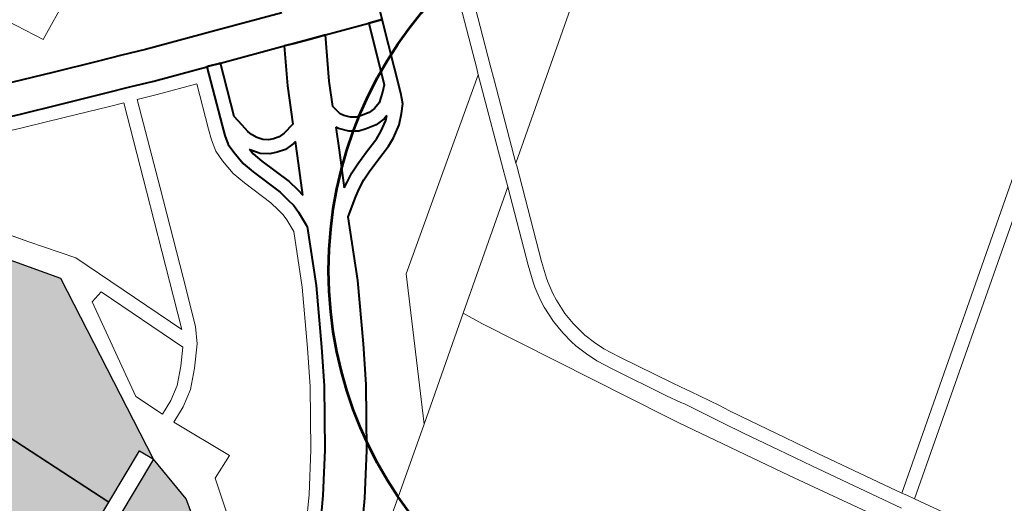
# Model space of a CAD drawing. Header units: metres. Extents: x 148316 to 148653, y 486436 to 486744.
# Tile 86 of 110: x 148554.2 to 148558.43, y 486722.86 to 486724.94. Entities that reach past the tile are written whole.
import ezdxf

# ---------------------------------------------------------------- set-up
doc = ezdxf.new("R2010")
doc.units = ezdxf.units.M
doc.header["$MEASUREMENT"] = 0
for name, color, linetype, lineweight in [('WVB-pen-brm-dik 018', 6, 'Continuous', 13), ('WVB-pen-dik 035', 1, 'Continuous', 40), ('WVB-raster-20%', 254, 'Continuous', 30), ('WVB-raster-60%', 253, 'Continuous', 30), ('WVB-tekst-dik 050', 1, 'Continuous', 53)]:
    doc.layers.add(name, color=color, linetype=linetype, lineweight=lineweight)

# ---------------------------------------------------------------- blocks, each defined once
blk = doc.blocks.new('INZET')
at = {"layer": 'WVB-raster-20%'}
blk.add_hatch(color=256, dxfattribs=at).paths.add_polyline_path([(-0.05857, -0.074544), (-0.059032, -0.073172), (-0.059458, -0.072184), (-0.059808, -0.071472), (-0.060377, -0.070476), (-0.060714, -0.069999), (-0.060456, -0.069844), (-0.060348, -0.069779), (-0.059559, -0.069272), (-0.058893, -0.068824), (-0.058367, -0.068452), (-0.057858, -0.068079), (-0.056703, -0.069784), (-0.055396, -0.073106), (-0.055549, -0.073174), (-0.058112, -0.074323), (-0.058298, -0.074413)])
at = {"layer": 'WVB-raster-60%'}
for points in [[(-0.055396, -0.073106), (-0.056703, -0.069784), (-0.057858, -0.068079), (-0.056474, -0.066983), (-0.056157, -0.066679), (-0.055901, -0.066373), (-0.055635, -0.066014), (-0.055455, -0.065742), (-0.055443, -0.065719), (-0.053455, -0.068594), (-0.054079, -0.072909), (-0.05422, -0.072589)], [(-0.057173, -0.079618), (-0.057525, -0.078043), (-0.057998, -0.078257), (-0.058015, -0.07805), (-0.058025, -0.07794), (-0.057512, -0.077707), (-0.057617, -0.07727), (-0.058215, -0.074761), (-0.057964, -0.07464), (-0.055407, -0.073494), (-0.054079, -0.072909), (-0.054005, -0.074008), (-0.055278, -0.078727)]]:
    blk.add_hatch(color=256, dxfattribs=at).paths.add_polyline_path(points)
at = {"layer": 'WVB-pen-brm-dik 018'}
for p, q in [((-0.050783, -0.064194), (-0.052158, -0.061556)), ((-0.052158, -0.061556), (-0.050783, -0.064194)), ((-0.048069, -0.062894), (-0.050783, -0.064194)), ((-0.050783, -0.064194), (-0.048069, -0.062894)), ((-0.051849, -0.064566), (-0.051024, -0.064892)), ((-0.052112, -0.065215), (-0.053058, -0.064824)), ((-0.051024, -0.064892), (-0.050091, -0.065263)), ((-0.052224, -0.065493), (-0.05316, -0.065106)), ((-0.05316, -0.065106), (-0.052224, -0.065493)), ((-0.051282, -0.065543), (-0.052112, -0.065215)), ((-0.050091, -0.065263), (-0.049605, -0.065453)), ((-0.054991, -0.065492), (-0.053558, -0.067558)), ((-0.053558, -0.067558), (-0.054991, -0.065492)), ((-0.051393, -0.065822), (-0.052224, -0.065493)), ((-0.052224, -0.065493), (-0.051393, -0.065822)), ((-0.049605, -0.065453), (-0.049119, -0.065644)), ((-0.055443, -0.065719), (-0.053455, -0.068594)), ((-0.050348, -0.065915), (-0.051282, -0.065543)), ((-0.049119, -0.065644), (-0.047987, -0.066065)), ((-0.034593, -0.06557), (-0.044058, -0.072243)), ((-0.044058, -0.072243), (-0.034593, -0.06557)), ((-0.050458, -0.066194), (-0.051393, -0.065822)), ((-0.051393, -0.065822), (-0.050458, -0.066194)), ((-0.04986, -0.066105), (-0.050348, -0.065915)), ((-0.049369, -0.066298), (-0.04986, -0.066105)), ((-0.047987, -0.066065), (-0.047758, -0.06615)), ((-0.050867, -0.068134), (-0.050166, -0.066307)), ((-0.050166, -0.066307), (-0.050867, -0.068134)), ((-0.050166, -0.066307), (-0.050458, -0.066194)), ((-0.050458, -0.066194), (-0.050166, -0.066307)), ((-0.04826, -0.06671), (-0.049369, -0.066298)), ((-0.047758, -0.06615), (-0.046282, -0.0667)), ((-0.049887, -0.066417), (-0.050587, -0.068242)), ((-0.049887, -0.066417), (-0.050587, -0.068242)), ((-0.049476, -0.066578), (-0.049887, -0.066417)), ((-0.049476, -0.066578), (-0.049887, -0.066417)), ((-0.048649, -0.066886), (-0.049476, -0.066578)), ((-0.048649, -0.066886), (-0.049476, -0.066578)), ((-0.048727, -0.067928), (-0.04826, -0.06671)), ((-0.049007, -0.06782), (-0.048649, -0.066886)), ((-0.049007, -0.06782), (-0.048649, -0.066886)), ((-0.047979, -0.066815), (-0.048403, -0.067922)), ((-0.04665, -0.06731), (-0.047979, -0.066815)), ((-0.047094, -0.068048), (-0.04665, -0.06731)), ((-0.053558, -0.067558), (-0.052937, -0.068421)), ((-0.052937, -0.068421), (-0.053558, -0.067558)), ((-0.044355, -0.067417), (-0.044609, -0.068069)), ((-0.049094, -0.068044), (-0.049007, -0.06782)), ((-0.049094, -0.068044), (-0.049007, -0.06782)), ((-0.045792, -0.067629), (-0.046307, -0.068485)), ((-0.044891, -0.067965), (-0.045792, -0.067629)), ((-0.049158, -0.068301), (-0.049094, -0.068044)), ((-0.049158, -0.068301), (-0.049094, -0.068044)), ((-0.048807, -0.068135), (-0.048727, -0.067928)), ((-0.048403, -0.067922), (-0.048372, -0.068173)), ((-0.045386, -0.069234), (-0.044891, -0.067965)), ((-0.051583, -0.069993), (-0.050867, -0.068134)), ((-0.050867, -0.068134), (-0.051583, -0.069993)), ((-0.050587, -0.068242), (-0.051303, -0.070101)), ((-0.050587, -0.068242), (-0.051303, -0.070101)), ((-0.048858, -0.068338), (-0.048807, -0.068135)), ((-0.048372, -0.068173), (-0.048351, -0.06835)), ((-0.047471, -0.068784), (-0.047094, -0.068048)), ((-0.044609, -0.068069), (-0.0452, -0.069583)), ((-0.042842, -0.068198), (-0.043568, -0.070101)), ((-0.043568, -0.070101), (-0.042842, -0.068198)), ((-0.052937, -0.068421), (-0.051975, -0.070995)), ((-0.051975, -0.070995), (-0.052937, -0.068421)), ((-0.049158, -0.068549), (-0.049158, -0.068301)), ((-0.049158, -0.068549), (-0.049158, -0.068301)), ((-0.048858, -0.068538), (-0.048858, -0.068338)), ((-0.048351, -0.06835), (-0.048324, -0.068448)), ((-0.048324, -0.068448), (-0.048269, -0.068568)), ((-0.043288, -0.070208), (-0.042564, -0.068312)), ((-0.042564, -0.068312), (-0.043288, -0.070208)), ((-0.053455, -0.068594), (-0.054079, -0.072909)), ((-0.049132, -0.068904), (-0.049158, -0.068549)), ((-0.049132, -0.068904), (-0.049158, -0.068549)), ((-0.048834, -0.068855), (-0.048858, -0.068538)), ((-0.048269, -0.068568), (-0.048191, -0.068681)), ((-0.046307, -0.068485), (-0.046556, -0.068971)), ((-0.048764, -0.069125), (-0.048834, -0.068855)), ((-0.04853, -0.068718), (-0.048546, -0.068683)), ((-0.048546, -0.068683), (-0.048537, -0.068805)), ((-0.048537, -0.068805), (-0.048476, -0.069042)), ((-0.04841, -0.068891), (-0.04853, -0.068718)), ((-0.048191, -0.068681), (-0.048091, -0.068755)), ((-0.048091, -0.068755), (-0.047995, -0.068799)), ((-0.047995, -0.068799), (-0.047872, -0.068834)), ((-0.047872, -0.068834), (-0.047742, -0.068834)), ((-0.047742, -0.068834), (-0.047471, -0.068784)), ((-0.049052, -0.069208), (-0.049132, -0.068904)), ((-0.049052, -0.069208), (-0.049132, -0.068904)), ((-0.048476, -0.069042), (-0.048254, -0.069741)), ((-0.048245, -0.069015), (-0.04841, -0.068891)), ((-0.048099, -0.069081), (-0.048245, -0.069015)), ((-0.047914, -0.069134), (-0.048099, -0.069081)), ((-0.046556, -0.068971), (-0.046516, -0.06919)), ((-0.048837, -0.069886), (-0.049052, -0.069208)), ((-0.048837, -0.069886), (-0.049052, -0.069208)), ((-0.048545, -0.069814), (-0.048764, -0.069125)), ((-0.047714, -0.069134), (-0.047914, -0.069134)), ((-0.047786, -0.069399), (-0.047644, -0.069121)), ((-0.047644, -0.069121), (-0.047714, -0.069134)), ((-0.046516, -0.06919), (-0.046478, -0.069265)), ((-0.046478, -0.069265), (-0.046382, -0.069379)), ((-0.045509, -0.069341), (-0.045386, -0.069234)), ((-0.053193, -0.069396), (-0.053607, -0.071593)), ((-0.053607, -0.071593), (-0.053193, -0.069396)), ((-0.052917, -0.069332), (-0.053193, -0.069396)), ((-0.053193, -0.069396), (-0.052917, -0.069332)), ((-0.052175, -0.071318), (-0.052917, -0.069332)), ((-0.052917, -0.069332), (-0.052175, -0.071318)), ((-0.04818, -0.070149), (-0.047786, -0.069399)), ((-0.046761, -0.069371), (-0.046987, -0.069814)), ((-0.046731, -0.069431), (-0.046761, -0.069371)), ((-0.046585, -0.069603), (-0.046731, -0.069431)), ((-0.046382, -0.069379), (-0.046272, -0.069455)), ((-0.046272, -0.069455), (-0.046168, -0.069489)), ((-0.046168, -0.069489), (-0.045993, -0.069528)), ((-0.045854, -0.069528), (-0.045703, -0.069486)), ((-0.045703, -0.069486), (-0.045509, -0.069341)), ((-0.046408, -0.069726), (-0.046585, -0.069603)), ((-0.046248, -0.069779), (-0.046408, -0.069726)), ((-0.045993, -0.069528), (-0.045854, -0.069528)), ((-0.0452, -0.069583), (-0.0453, -0.069796)), ((-0.048798, -0.070099), (-0.048837, -0.069886)), ((-0.048798, -0.070099), (-0.048837, -0.069886)), ((-0.048503, -0.070046), (-0.048545, -0.069814)), ((-0.048254, -0.069741), (-0.048208, -0.069993)), ((-0.046987, -0.069814), (-0.047368, -0.070539)), ((-0.046026, -0.069828), (-0.046248, -0.069779)), ((-0.045813, -0.069828), (-0.046026, -0.069828)), ((-0.046023, -0.070007), (-0.045803, -0.069877)), ((-0.045724, -0.069804), (-0.045813, -0.069828)), ((-0.045803, -0.069877), (-0.045724, -0.069804)), ((-0.0453, -0.069796), (-0.045441, -0.069949)), ((-0.051975, -0.070995), (-0.051583, -0.069993)), ((-0.051583, -0.069993), (-0.051975, -0.070995)), ((-0.051303, -0.070101), (-0.051699, -0.071112)), ((-0.051303, -0.070101), (-0.051699, -0.071112)), ((-0.048772, -0.070246), (-0.048798, -0.070099)), ((-0.048772, -0.070246), (-0.048798, -0.070099)), ((-0.048472, -0.07022), (-0.048503, -0.070046)), ((-0.048208, -0.069993), (-0.04818, -0.070149)), ((-0.046529, -0.070185), (-0.046184, -0.070077)), ((-0.046184, -0.070077), (-0.046023, -0.070007)), ((-0.045622, -0.070118), (-0.045886, -0.070275)), ((-0.045441, -0.069949), (-0.045622, -0.070118)), ((-0.043568, -0.070101), (-0.043616, -0.070227)), ((-0.043616, -0.070227), (-0.043568, -0.070101)), ((-0.048772, -0.07038), (-0.048772, -0.070246)), ((-0.048772, -0.07038), (-0.048772, -0.070246)), ((-0.048472, -0.070389), (-0.048472, -0.07022)), ((-0.043616, -0.070227), (-0.047357, -0.072809)), ((-0.047357, -0.072809), (-0.043616, -0.070227)), ((-0.047249, -0.070472), (-0.047051, -0.070367)), ((-0.047051, -0.070367), (-0.04683, -0.070286)), ((-0.04683, -0.070286), (-0.046529, -0.070185)), ((-0.046078, -0.070359), (-0.046437, -0.070471)), ((-0.045886, -0.070275), (-0.046078, -0.070359)), ((-0.043616, -0.070227), (-0.043694, -0.070434)), ((-0.043694, -0.070434), (-0.043616, -0.070227)), ((-0.043414, -0.07054), (-0.043288, -0.070208)), ((-0.043288, -0.070208), (-0.043414, -0.07054)), ((-0.048791, -0.070671), (-0.048772, -0.07038)), ((-0.048791, -0.070671), (-0.048772, -0.07038)), ((-0.048494, -0.070727), (-0.048472, -0.070389)), ((-0.047368, -0.070539), (-0.047249, -0.070472)), ((-0.046731, -0.070569), (-0.046929, -0.070642)), ((-0.046437, -0.070471), (-0.046731, -0.070569)), ((-0.043694, -0.070434), (-0.04436, -0.072192)), ((-0.04436, -0.072192), (-0.043694, -0.070434)), ((-0.044058, -0.072243), (-0.043414, -0.07054)), ((-0.043414, -0.07054), (-0.044058, -0.072243)), ((-0.049342, -0.071751), (-0.048791, -0.070671)), ((-0.049342, -0.071751), (-0.048791, -0.070671)), ((-0.049078, -0.071895), (-0.048495, -0.070751)), ((-0.048495, -0.070751), (-0.048494, -0.070727)), ((-0.047105, -0.070735), (-0.047274, -0.07083)), ((-0.046929, -0.070642), (-0.047105, -0.070735)), ((-0.047274, -0.07083), (-0.047661, -0.071095)), ((-0.051699, -0.071112), (-0.05188, -0.071438)), ((-0.051699, -0.071112), (-0.05188, -0.071438)), ((-0.047661, -0.071095), (-0.048288, -0.072327)), ((-0.052447, -0.071622), (-0.052175, -0.071318)), ((-0.052175, -0.071318), (-0.052447, -0.071622)), ((-0.053607, -0.071593), (-0.053363, -0.072234)), ((-0.053363, -0.072234), (-0.053607, -0.071593)), ((-0.052751, -0.071915), (-0.052447, -0.071622)), ((-0.052447, -0.071622), (-0.052751, -0.071915)), ((-0.05188, -0.071438), (-0.052231, -0.07183)), ((-0.05188, -0.071438), (-0.052231, -0.07183)), ((-0.052231, -0.07183), (-0.052566, -0.072154)), ((-0.052231, -0.07183), (-0.052566, -0.072154)), ((-0.050005, -0.072886), (-0.049342, -0.071751)), ((-0.050005, -0.072886), (-0.049342, -0.071751)), ((-0.053047, -0.072097), (-0.052751, -0.071915)), ((-0.052751, -0.071915), (-0.053047, -0.072097)), ((-0.049748, -0.07304), (-0.049078, -0.071895)), ((-0.053363, -0.072234), (-0.053047, -0.072097)), ((-0.053047, -0.072097), (-0.053363, -0.072234)), ((-0.052566, -0.072154), (-0.052908, -0.072364)), ((-0.052566, -0.072154), (-0.052908, -0.072364)), ((-0.04436, -0.072192), (-0.044497, -0.072553)), ((-0.044497, -0.072553), (-0.04436, -0.072192)), ((-0.044058, -0.072243), (-0.044079, -0.072299)), ((-0.044079, -0.072299), (-0.044058, -0.072243)), ((-0.052908, -0.072364), (-0.053264, -0.072518)), ((-0.052908, -0.072364), (-0.053264, -0.072518)), ((-0.048288, -0.072327), (-0.048975, -0.073502)), ((-0.044079, -0.072299), (-0.044835, -0.074278)), ((-0.044835, -0.074278), (-0.044079, -0.072299)), ((-0.05422, -0.072589), (-0.055396, -0.073106)), ((-0.054079, -0.072909), (-0.05422, -0.072589)), ((-0.053264, -0.072518), (-0.052704, -0.073788)), ((-0.053264, -0.072518), (-0.052704, -0.073788)), ((-0.046848, -0.07421), (-0.044497, -0.072553)), ((-0.044497, -0.072553), (-0.046848, -0.07421)), ((-0.044497, -0.072553), (-0.045117, -0.074176)), ((-0.045117, -0.074176), (-0.044497, -0.072553)), ((-0.050435, -0.07359), (-0.050005, -0.072886)), ((-0.050435, -0.07359), (-0.050005, -0.072886)), ((-0.047357, -0.072809), (-0.04891, -0.075663)), ((-0.04891, -0.075663), (-0.047357, -0.072809)), ((-0.055396, -0.073106), (-0.055549, -0.073174)), ((-0.055407, -0.073494), (-0.054079, -0.072909)), ((-0.054079, -0.072909), (-0.054005, -0.074008)), ((-0.050184, -0.073754), (-0.049748, -0.07304)), ((-0.048975, -0.073502), (-0.049431, -0.074248)), ((-0.051213, -0.0747), (-0.050435, -0.07359)), ((-0.051213, -0.0747), (-0.050435, -0.07359)), ((-0.052704, -0.073788), (-0.053239, -0.074012)), ((-0.052704, -0.073788), (-0.053239, -0.074012)), ((-0.050971, -0.074878), (-0.050184, -0.073754)), ((-0.054005, -0.074008), (-0.055278, -0.078727)), ((-0.053239, -0.074012), (-0.053974, -0.076436)), ((-0.053239, -0.074012), (-0.053974, -0.076436)), ((-0.049431, -0.074248), (-0.050246, -0.075412)), ((-0.046848, -0.07421), (-0.04891, -0.075663)), ((-0.04891, -0.075663), (-0.046848, -0.07421)), ((-0.046651, -0.074622), (-0.046848, -0.07421)), ((-0.046848, -0.07421), (-0.046651, -0.074622)), ((-0.045117, -0.074176), (-0.045243, -0.074538)), ((-0.045243, -0.074538), (-0.045117, -0.074176)), ((-0.044835, -0.074278), (-0.044957, -0.074629)), ((-0.044957, -0.074629), (-0.044835, -0.074278)), ((-0.045243, -0.074538), (-0.045274, -0.074643)), ((-0.045274, -0.074643), (-0.045243, -0.074538)), ((-0.051802, -0.075463), (-0.051213, -0.0747)), ((-0.051802, -0.075463), (-0.051213, -0.0747)), ((-0.044585, -0.078541), (-0.046651, -0.074622)), ((-0.046651, -0.074622), (-0.044585, -0.078541)), ((-0.045274, -0.074643), (-0.045334, -0.074929)), ((-0.045334, -0.074929), (-0.045274, -0.074643)), ((-0.044982, -0.074716), (-0.045037, -0.074976)), ((-0.045037, -0.074976), (-0.044982, -0.074716)), ((-0.044957, -0.074629), (-0.044982, -0.074716)), ((-0.044982, -0.074716), (-0.044957, -0.074629)), ((-0.05157, -0.075653), (-0.050971, -0.074878)), ((-0.045334, -0.074929), (-0.045354, -0.075112)), ((-0.045354, -0.075112), (-0.045334, -0.074929)), ((-0.045037, -0.074976), (-0.045056, -0.075144)), ((-0.045056, -0.075144), (-0.045037, -0.074976)), ((-0.045354, -0.075112), (-0.045372, -0.075482)), ((-0.045372, -0.075482), (-0.045354, -0.075112)), ((-0.045056, -0.075144), (-0.045071, -0.075479)), ((-0.045071, -0.075479), (-0.045056, -0.075144)), ((-0.050246, -0.075412), (-0.050872, -0.076222)), ((-0.052484, -0.076256), (-0.051802, -0.075463)), ((-0.052484, -0.076256), (-0.051802, -0.075463)), ((-0.045372, -0.075482), (-0.045352, -0.075792)), ((-0.045352, -0.075792), (-0.045372, -0.075482)), ((-0.045071, -0.075479), (-0.045053, -0.075759)), ((-0.045053, -0.075759), (-0.045071, -0.075479)), ((-0.052258, -0.076453), (-0.05157, -0.075653)), ((-0.04891, -0.075663), (-0.051527, -0.077486)), ((-0.051527, -0.077486), (-0.04891, -0.075663)), ((-0.045352, -0.075792), (-0.04531, -0.076057)), ((-0.04531, -0.076057), (-0.045352, -0.075792)), ((-0.045053, -0.075759), (-0.045015, -0.076001)), ((-0.045015, -0.076001), (-0.045053, -0.075759)), ((-0.04531, -0.076057), (-0.045283, -0.076181)), ((-0.045283, -0.076181), (-0.04531, -0.076057)), ((-0.045015, -0.076001), (-0.044992, -0.076106)), ((-0.044992, -0.076106), (-0.045015, -0.076001)), ((-0.050872, -0.076222), (-0.051581, -0.077046)), ((-0.045283, -0.076181), (-0.045201, -0.076454)), ((-0.045201, -0.076454), (-0.045283, -0.076181)), ((-0.044992, -0.076106), (-0.044917, -0.076358)), ((-0.044917, -0.076358), (-0.044992, -0.076106)), ((-0.045201, -0.076454), (-0.045105, -0.076704)), ((-0.045105, -0.076704), (-0.045201, -0.076454)), ((-0.044917, -0.076358), (-0.04483, -0.076583)), ((-0.04483, -0.076583), (-0.044917, -0.076358)), ((-0.045105, -0.076704), (-0.044932, -0.077051)), ((-0.044932, -0.077051), (-0.045105, -0.076704)), ((-0.04483, -0.076583), (-0.044666, -0.076913)), ((-0.044666, -0.076913), (-0.04483, -0.076583)), ((-0.044666, -0.076913), (-0.044055, -0.07804)), ((-0.044055, -0.07804), (-0.044666, -0.076913)), ((-0.044932, -0.077051), (-0.044318, -0.078185)), ((-0.044318, -0.078185), (-0.044932, -0.077051)), ((-0.041418, -0.082814), (-0.034394, -0.077861)), ((-0.034394, -0.077861), (-0.041418, -0.082814)), ((-0.044318, -0.078185), (-0.044153, -0.078478)), ((-0.044153, -0.078478), (-0.044318, -0.078185)), ((-0.044055, -0.07804), (-0.043891, -0.07833)), ((-0.043891, -0.07833), (-0.044055, -0.07804)), ((-0.043891, -0.07833), (-0.04385, -0.078404)), ((-0.04385, -0.078404), (-0.043891, -0.07833)), ((-0.034483, -0.078291), (-0.041269, -0.083076)), ((-0.041269, -0.083076), (-0.034483, -0.078291)), ((-0.044153, -0.078478), (-0.044112, -0.07855)), ((-0.044112, -0.07855), (-0.044153, -0.078478)), ((-0.044112, -0.07855), (-0.043783, -0.079155)), ((-0.043783, -0.079155), (-0.044112, -0.07855)), ((-0.04385, -0.078404), (-0.043517, -0.079014)), ((-0.043517, -0.079014), (-0.04385, -0.078404)), ((-0.043166, -0.081105), (-0.044445, -0.078811)), ((-0.044445, -0.078811), (-0.043166, -0.081105)), ((-0.043517, -0.079014), (-0.043406, -0.07923)), ((-0.043406, -0.07923), (-0.043517, -0.079014)), ((-0.043783, -0.079155), (-0.043671, -0.07937)), ((-0.043671, -0.07937), (-0.043783, -0.079155)), ((-0.043406, -0.07923), (-0.043169, -0.079667)), ((-0.043169, -0.079667), (-0.043406, -0.07923)), ((-0.043671, -0.07937), (-0.043432, -0.079811)), ((-0.043432, -0.079811), (-0.043671, -0.07937)), ((-0.043169, -0.079667), (-0.042773, -0.080383)), ((-0.042773, -0.080383), (-0.043169, -0.079667)), ((-0.043432, -0.079811), (-0.043036, -0.080528)), ((-0.043036, -0.080528), (-0.043432, -0.079811)), ((-0.042773, -0.080383), (-0.042394, -0.081075)), ((-0.042394, -0.081075), (-0.042773, -0.080383)), ((-0.043036, -0.080528), (-0.042656, -0.08122)), ((-0.042656, -0.08122), (-0.043036, -0.080528)), ((-0.042877, -0.081619), (-0.043166, -0.081105)), ((-0.043166, -0.081105), (-0.042877, -0.081619)), ((-0.042394, -0.081075), (-0.041418, -0.082814)), ((-0.041418, -0.082814), (-0.042394, -0.081075)), ((-0.042656, -0.08122), (-0.041615, -0.083076)), ((-0.041615, -0.083076), (-0.042656, -0.08122)), ((-0.041933, -0.083289), (-0.042877, -0.081619)), ((-0.042877, -0.081619), (-0.041933, -0.083289)), ((-0.041353, -0.082929), (-0.041418, -0.082814)), ((-0.041418, -0.082814), (-0.041353, -0.082929)), ((-0.041269, -0.083076), (-0.041353, -0.082929)), ((-0.041353, -0.082929), (-0.041269, -0.083076)), ((-0.041211, -0.083177), (-0.041269, -0.083076)), ((-0.041269, -0.083076), (-0.041211, -0.083177)), ((-0.040358, -0.084661), (-0.041211, -0.083177)), ((-0.041211, -0.083177), (-0.040358, -0.084661))]:
    blk.add_line(p, q, dxfattribs=at)
at = {"layer": 'WVB-pen-brm-dik 018', "ltscale": 0.5}
blk.add_line((-0.044585, -0.078541), (-0.044445, -0.078811), dxfattribs=at)
at = {"layer": 'WVB-pen-dik 035'}
for p, q in [((-0.04853, -0.068718), (-0.048546, -0.068683)), ((-0.048546, -0.068683), (-0.048537, -0.068805)), ((-0.048537, -0.068805), (-0.048476, -0.069042)), ((-0.04841, -0.068891), (-0.04853, -0.068718)), ((-0.048476, -0.069042), (-0.048254, -0.069741)), ((-0.048245, -0.069015), (-0.04841, -0.068891)), ((-0.048099, -0.069081), (-0.048245, -0.069015)), ((-0.047914, -0.069134), (-0.048099, -0.069081)), ((-0.047714, -0.069134), (-0.047914, -0.069134)), ((-0.047786, -0.069399), (-0.047644, -0.069121)), ((-0.047644, -0.069121), (-0.047714, -0.069134)), ((-0.04818, -0.070149), (-0.047786, -0.069399)), ((-0.046761, -0.069371), (-0.046987, -0.069814)), ((-0.046731, -0.069431), (-0.046761, -0.069371)), ((-0.046585, -0.069603), (-0.046731, -0.069431)), ((-0.046408, -0.069726), (-0.046585, -0.069603)), ((-0.046248, -0.069779), (-0.046408, -0.069726)), ((-0.048254, -0.069741), (-0.048208, -0.069993)), ((-0.046987, -0.069814), (-0.047368, -0.070539)), ((-0.046026, -0.069828), (-0.046248, -0.069779)), ((-0.045813, -0.069828), (-0.046026, -0.069828)), ((-0.046023, -0.070007), (-0.045803, -0.069877)), ((-0.045724, -0.069804), (-0.045813, -0.069828)), ((-0.045803, -0.069877), (-0.045724, -0.069804)), ((-0.048208, -0.069993), (-0.04818, -0.070149)), ((-0.046529, -0.070185), (-0.046184, -0.070077)), ((-0.046184, -0.070077), (-0.046023, -0.070007)), ((-0.047249, -0.070472), (-0.047051, -0.070367)), ((-0.047051, -0.070367), (-0.04683, -0.070286)), ((-0.04683, -0.070286), (-0.046529, -0.070185)), ((-0.047368, -0.070539), (-0.047249, -0.070472))]:
    blk.add_line(p, q, dxfattribs=at)
at = {"layer": 'WVB-pen-dik 035', "flags": 128}
for points in [[(-0.046282, -0.0667), (-0.047758, -0.06615), (-0.047987, -0.066065), (-0.049119, -0.065644), (-0.049605, -0.065453), (-0.050091, -0.065263), (-0.051024, -0.064892), (-0.051849, -0.064566), (-0.052791, -0.064177), (-0.053593, -0.063846), (-0.054396, -0.063521)], [(-0.05354, -0.064625), (-0.053058, -0.064824), (-0.052112, -0.065215), (-0.051282, -0.065543), (-0.050348, -0.065915), (-0.04986, -0.066105), (-0.049369, -0.066298), (-0.04826, -0.06671)], [(-0.04826, -0.06671), (-0.048727, -0.067928), (-0.048807, -0.068135), (-0.048858, -0.068338), (-0.048858, -0.068538), (-0.048834, -0.068855), (-0.048764, -0.069125), (-0.048545, -0.069814), (-0.048503, -0.070046), (-0.048472, -0.07022), (-0.048472, -0.070389), (-0.048494, -0.070727), (-0.048495, -0.070751)], [(-0.04826, -0.06671), (-0.048231, -0.066721), (-0.048002, -0.066806), (-0.047979, -0.066815)], [(-0.047979, -0.066815), (-0.048002, -0.066806), (-0.048231, -0.066721), (-0.04826, -0.06671)], [(-0.048403, -0.067922), (-0.047979, -0.066815)], [(-0.047979, -0.066815), (-0.04665, -0.06731)], [(-0.04665, -0.06731), (-0.047094, -0.068048), (-0.047471, -0.068784)], [(-0.04665, -0.06731), (-0.046451, -0.067384), (-0.046137, -0.067501), (-0.045936, -0.067575), (-0.045792, -0.067629)], [(-0.045792, -0.067629), (-0.045936, -0.067575), (-0.046137, -0.067501), (-0.046451, -0.067384), (-0.04665, -0.06731)], [(-0.044609, -0.068069), (-0.044355, -0.067417)], [(-0.046556, -0.068971), (-0.046307, -0.068485), (-0.045792, -0.067629)], [(-0.045792, -0.067629), (-0.044891, -0.067965)], [(-0.047471, -0.068784), (-0.047742, -0.068834), (-0.047872, -0.068834), (-0.047995, -0.068799), (-0.048091, -0.068755), (-0.048191, -0.068681), (-0.048269, -0.068568), (-0.048324, -0.068448), (-0.048351, -0.06835), (-0.048372, -0.068173), (-0.048403, -0.067922)], [(-0.044891, -0.067965), (-0.045386, -0.069234)], [(-0.044891, -0.067965), (-0.044609, -0.068069)], [(-0.044609, -0.068069), (-0.044891, -0.067965)], [(-0.047661, -0.071095), (-0.047274, -0.07083), (-0.047105, -0.070735), (-0.046929, -0.070642), (-0.046731, -0.070569), (-0.046437, -0.070471), (-0.046078, -0.070359), (-0.045886, -0.070275), (-0.045622, -0.070118), (-0.045441, -0.069949), (-0.0453, -0.069796), (-0.0452, -0.069583), (-0.044609, -0.068069)], [(-0.045386, -0.069234), (-0.045509, -0.069341), (-0.045703, -0.069486), (-0.045854, -0.069528), (-0.045993, -0.069528), (-0.046168, -0.069489), (-0.046272, -0.069455), (-0.046382, -0.069379), (-0.046478, -0.069265), (-0.046516, -0.06919), (-0.046556, -0.068971)], [(-0.048495, -0.070751), (-0.049078, -0.071895), (-0.049748, -0.07304), (-0.050184, -0.073754), (-0.050971, -0.074878), (-0.05157, -0.075653), (-0.052258, -0.076453), (-0.052911, -0.077187), (-0.053519, -0.077811), (-0.054056, -0.078324), (-0.054655, -0.078867), (-0.054719, -0.078919)], [(-0.052829, -0.078392), (-0.052252, -0.0778), (-0.051581, -0.077046), (-0.050872, -0.076222), (-0.050246, -0.075412), (-0.049431, -0.074248), (-0.048975, -0.073502), (-0.048288, -0.072327), (-0.047661, -0.071095)]]:
    blk.add_lwpolyline(points, dxfattribs=at)
at = {"layer": 'WVB-raster-20%', "flags": 128}
blk.add_lwpolyline([(-0.055396, -0.073106), (-0.056703, -0.069784), (-0.057858, -0.068079), (-0.058367, -0.068452), (-0.058893, -0.068824), (-0.059559, -0.069272), (-0.060348, -0.069779), (-0.060456, -0.069844), (-0.060714, -0.069999), (-0.060377, -0.070476), (-0.059808, -0.071472), (-0.059458, -0.072184), (-0.059032, -0.073172), (-0.05857, -0.074544), (-0.058298, -0.074413), (-0.058112, -0.074323), (-0.055549, -0.073174)], close=True, dxfattribs=at)
at = {"layer": 'WVB-raster-60%', "flags": 128}
for points in [[(-0.054079, -0.072909), (-0.053455, -0.068594), (-0.055443, -0.065719), (-0.055455, -0.065742), (-0.055635, -0.066014), (-0.055901, -0.066373), (-0.056157, -0.066679), (-0.056474, -0.066983), (-0.057858, -0.068079), (-0.056703, -0.069784), (-0.055396, -0.073106), (-0.05422, -0.072589)], [(-0.057173, -0.079618), (-0.055278, -0.078727), (-0.054005, -0.074008), (-0.054079, -0.072909), (-0.055407, -0.073494), (-0.057964, -0.07464), (-0.058215, -0.074761), (-0.057617, -0.07727), (-0.057512, -0.077707), (-0.058025, -0.07794), (-0.058015, -0.07805), (-0.057998, -0.078257), (-0.057525, -0.078043)]]:
    blk.add_lwpolyline(points, close=True, dxfattribs=at)

msp = doc.modelspace()

# ---------------------------------------------------------------- linework, layer by layer
at = {"layer": 'WVB-tekst-dik 050'}
msp.add_circle((148557.2669, 486723.863), 1.7358, dxfattribs=at)

# ---------------------------------------------------------------- block references
at = {"layer": 'WVB-raster-60%', "xscale": 200, "yscale": 200, "zscale": 200, "rotation": 35.4407035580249}
msp.add_blockref('INZET', (148555.136, 486741.2042), dxfattribs=at)

doc.saveas('drawing.dxf')
